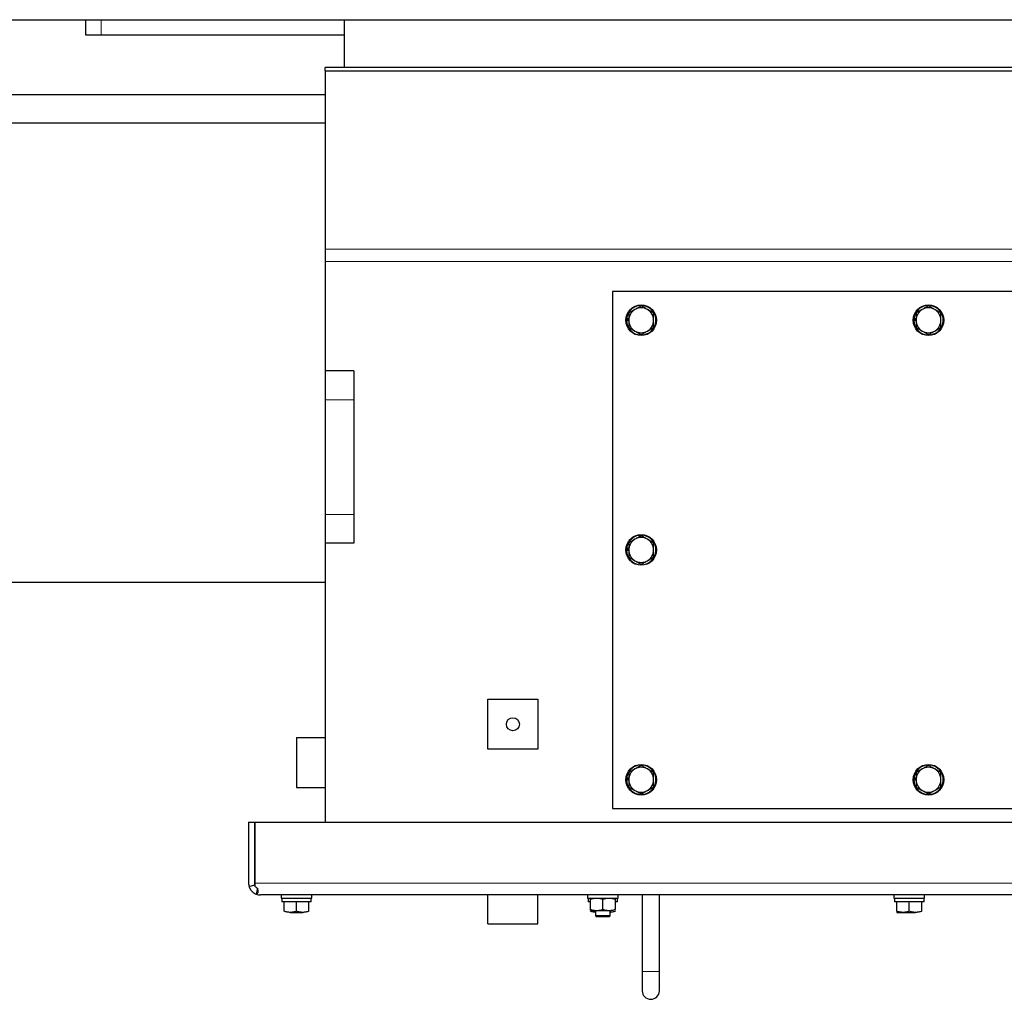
# Model space of a CAD drawing. Header units: millimetres. Extents: x 0 to 29700, y -16 to 21000.
# Tile 76 of 256: x 9564 to 10079, y 8325 to 8836. Entities that reach past the tile are written whole.
import ezdxf

# ---------------------------------------------------------------- set-up
doc = ezdxf.new("R2010")
doc.units = ezdxf.units.MM
doc.layers.add('1', color=7, linetype='Continuous', true_color=0xffffff)

msp = doc.modelspace()

# ---------------------------------------------------------------- linework, layer by layer
at = {"layer": '1', "color": 2, "linetype": 'Continuous', "lineweight": 25}
for p, q in [((9177.038, 8836.292), (10687.008, 8836.292)), ((9599.013, 8828.292), (9599.013, 8836.292)), ((9734.013, 8836.292), (10644.013, 8836.292)), ((9734.013, 8811.292), (9734.013, 8836.292)), ((9607.013, 8828.292), (9599.013, 8828.292)), ((9734.011, 8828.292), (9607.013, 8828.292)), ((10654.013, 8811.292), (9724.013, 8811.292)), ((9724.013, 8809.58), (9724.013, 8811.292)), ((9724.013, 8809.58), (10654.013, 8809.58)), ((9724.013, 8809.58), (9724.013, 8716.472)), ((9398.526, 8797.292), (9724.013, 8797.292)), ((9723.965, 8782.292), (9386.487, 8782.292)), ((9724.013, 8716.472), (9724.013, 8709.966)), ((9724.013, 8709.966), (9724.013, 8652.79)), ((10504.013, 8694.292), (9874.013, 8694.292)), ((9874.013, 8694.292), (9874.013, 8424.292)), ((9881.314, 8679.235), (9882.513, 8679.235)), ((9882.513, 8679.702), (9881.324, 8679.702)), ((9882.513, 8680.055), (9881.351, 8680.055)), ((10031.314, 8679.235), (10032.513, 8679.235)), ((10032.513, 8679.702), (10031.324, 8679.702)), ((10032.513, 8680.055), (10031.351, 8680.055)), ((9739.013, 8652.792), (9724.013, 8652.792)), ((9724.013, 8652.792), (9724.013, 8637.673)), ((9739.013, 8652.792), (9739.013, 8637.673)), ((9724.013, 8637.673), (9724.013, 8577.911)), ((9739.013, 8637.673), (9739.013, 8577.911)), ((9724.013, 8577.911), (9724.013, 8562.792)), ((9739.013, 8577.911), (9739.013, 8562.792)), ((9739.013, 8562.792), (9724.013, 8562.792)), ((9724.013, 8562.788), (9724.013, 8417.094)), ((9881.314, 8559.235), (9882.513, 8559.235)), ((9882.513, 8559.702), (9881.324, 8559.702)), ((9882.513, 8560.055), (9881.351, 8560.055)), ((9724.031, 8542.292), (9035.013, 8542.292)), ((9809.013, 8481.292), (9835.013, 8481.292)), ((9809.013, 8455.292), (9809.013, 8481.292)), ((9835.013, 8481.292), (9835.013, 8455.292)), ((9709.013, 8461.292), (9724.013, 8461.292)), ((9709.013, 8461.292), (9709.013, 8435.292)), ((9835.013, 8455.292), (9809.013, 8455.292)), ((9881.314, 8439.235), (9882.513, 8439.235)), ((9882.513, 8439.702), (9881.324, 8439.702)), ((9882.513, 8440.055), (9881.351, 8440.055)), ((10031.314, 8439.235), (10032.513, 8439.235)), ((10032.513, 8439.702), (10031.324, 8439.702)), ((10032.513, 8440.055), (10031.351, 8440.055)), ((9709.013, 8435.292), (9724.013, 8435.292)), ((9874.013, 8424.292), (10504.013, 8424.292)), ((9684.013, 8417.092), (9684.013, 8385.292)), ((9684.013, 8417.092), (9687.213, 8417.092)), ((9687.213, 8417.092), (9687.213, 8385.292)), ((9687.215, 8417.092), (10690.811, 8417.092)), ((9687.215, 8385.292), (9687.215, 8417.092)), ((9684.281, 8383.49), (9687.213, 8384.381)), ((9687.213, 8384.381), (9687.213, 8385.292)), ((9687.215, 8385.292), (9687.215, 8383.49)), ((10687.813, 8379.092), (9690.213, 8379.092)), ((9701.013, 8379.092), (9701.013, 8377.492)), ((9701.013, 8377.492), (9717.013, 8377.492)), ((9716.713, 8375.492), (9701.351, 8375.492)), ((9702.513, 8370.572), (9702.513, 8375.492)), ((9709.013, 8370.572), (9709.013, 8375.492)), ((9715.513, 8370.572), (9715.513, 8375.492)), ((9716.713, 8375.492), (9716.713, 8377.492)), ((9717.013, 8377.492), (9717.013, 8379.092)), ((9809.013, 8364.092), (9809.013, 8379.092)), ((9835.013, 8364.092), (9835.013, 8379.092)), ((9861.013, 8379.092), (9861.013, 8377.492)), ((9861.013, 8377.492), (9877.013, 8377.492)), ((9862.513, 8375.492), (9861.351, 8375.492)), ((9862.513, 8371.572), (9862.513, 8376.911)), ((9869.013, 8371.572), (9869.013, 8376.911)), ((9875.513, 8371.572), (9875.513, 8376.911)), ((9876.713, 8375.492), (9875.513, 8375.492)), ((9876.713, 8375.492), (9876.713, 8377.492)), ((9877.013, 8377.492), (9877.013, 8379.092)), ((9889.513, 8379.092), (9889.513, 8339.092)), ((9898.513, 8339.092), (9898.513, 8379.092)), ((10021.013, 8379.092), (10021.013, 8377.492)), ((10021.013, 8377.492), (10037.013, 8377.492)), ((10036.713, 8375.492), (10021.351, 8375.492)), ((10022.513, 8370.572), (10022.513, 8375.492)), ((10029.013, 8370.572), (10029.013, 8375.492)), ((10035.513, 8370.572), (10035.513, 8375.492)), ((10036.713, 8375.492), (10036.713, 8377.492)), ((10037.013, 8377.492), (10037.013, 8379.092)), ((9862.513, 8370.992), (9865.763, 8370.992)), ((9865.133, 8370.992), (9865.133, 8368.28)), ((9865.763, 8370.992), (9872.263, 8370.992)), ((9872.893, 8368.28), (9872.893, 8370.992)), ((9705.763, 8369.992), (9712.263, 8369.992)), ((9869.013, 8368.28), (9865.133, 8368.28)), ((9865.133, 8368.28), (9865.521, 8367.892)), ((9865.521, 8367.892), (9869.013, 8367.892)), ((9872.893, 8368.28), (9869.013, 8368.28)), ((9869.013, 8367.892), (9872.505, 8367.892)), ((9872.505, 8367.892), (9872.893, 8368.28)), ((10022.513, 8369.992), (10025.763, 8369.992)), ((10025.763, 8369.992), (10032.263, 8369.992)), ((9809.013, 8364.092), (9835.013, 8364.092)), ((9889.513, 8339.092), (9889.513, 8329.092)), ((9898.513, 8329.092), (9898.513, 8339.092))]:
    msp.add_line(p, q, dxfattribs=at)
at = {"layer": '1', "color": 4, "linetype": 'Continuous', "lineweight": 13}
for p, q in [((9607.013, 8836.292), (9607.013, 8828.292)), ((9724.013, 8716.472), (10654.013, 8716.472)), ((9724.013, 8709.966), (10654.013, 8709.966)), ((9739.013, 8637.673), (9724.013, 8637.673)), ((9739.013, 8577.911), (9724.013, 8577.911)), ((9687.215, 8385.292), (10690.811, 8385.292)), ((9894.013, 8339.092), (9889.513, 8339.092)), ((9898.513, 8339.092), (9894.013, 8339.092))]:
    msp.add_line(p, q, dxfattribs=at)
at = {"layer": '1', "color": 2, "linetype": 'Continuous', "lineweight": 25}
for centre, radius in [((9889.013, 8679.292), 8), ((10039.013, 8679.292), 8), ((9889.013, 8559.292), 8), ((9822.013, 8468.292), 3.4), ((9889.013, 8439.292), 8), ((10039.013, 8439.292), 8)]:
    msp.add_circle(centre, radius, dxfattribs=at)
for centre, radius, start, end in [((9889.013, 8679.292), 7.7, 180.42672, 174.31576), ((9889.013, 8679.292), 6.5, 120, 180), ((9889.013, 8679.292), 6.5, 60, 120), ((9889.013, 8679.292), 6.5, 0, 60), ((10039.013, 8679.292), 7.7, 180.42672, 174.31576), ((10039.013, 8679.292), 6.5, 120, 180), ((10039.013, 8679.292), 6.5, 60, 120), ((10039.013, 8679.292), 6.5, 0, 60), ((9889.013, 8679.292), 6.5, 180, 240), ((9889.013, 8679.292), 6.5, 300, 0), ((10039.013, 8679.292), 6.5, 180, 240), ((10039.013, 8679.292), 6.5, 300, 0), ((9889.013, 8679.292), 6.5, 240, 300), ((10039.013, 8679.292), 6.5, 240, 300), ((9889.013, 8559.292), 7.7, 180.42672, 174.31576), ((9889.013, 8559.292), 6.5, 60, 120), ((9889.013, 8559.292), 6.5, 120, 180), ((9889.013, 8559.292), 6.5, 0, 60), ((9889.013, 8559.292), 6.5, 180, 240), ((9889.013, 8559.292), 6.5, 300, 0), ((9889.013, 8559.292), 6.5, 240, 300), ((9889.013, 8439.292), 7.7, 180.42672, 174.31576), ((9889.013, 8439.292), 6.5, 120, 180), ((9889.013, 8439.292), 6.5, 60, 120), ((9889.013, 8439.292), 6.5, 0, 60), ((10039.013, 8439.292), 7.7, 180.42672, 174.31576), ((10039.013, 8439.292), 6.5, 120, 180), ((10039.013, 8439.292), 6.5, 60, 120), ((10039.013, 8439.292), 6.5, 0, 60), ((9889.013, 8439.292), 6.5, 180, 240), ((9889.013, 8439.292), 6.5, 300, 0), ((10039.013, 8439.292), 6.5, 180, 240), ((10039.013, 8439.292), 6.5, 300, 0), ((9889.013, 8439.292), 6.5, 240, 300), ((10039.013, 8439.292), 6.5, 240, 300), ((9690.213, 8385.292), 6.2, 180, 196.89089), ((9690.213, 8385.292), 6.2, 249.20114, 270), ((9894.013, 8329.092), 4.5, 180, 270), ((9894.013, 8329.092), 4.5, 270, 0)]:
    msp.add_arc(centre, radius, start, end, dxfattribs=at)
for centre, major_axis, ratio, start_param, end_param in [((9889.013, 8679.292), (7.685, -0.477), 0.9999994, 3.1044227, 3.1503593), ((10039.013, 8679.292), (7.685, -0.477), 0.9999994, 3.1044227, 3.1503593), ((9889.013, 8559.292), (7.685, -0.488), 0.9999993, 3.1058259, 3.1517626), ((9889.013, 8439.292), (7.685, -0.488), 0.9999993, 3.1058259, 3.1517626), ((10039.013, 8439.292), (7.685, -0.488), 0.9999993, 3.1058259, 3.1517626), ((9690.213, 8385.292), (0, -6.2), 0.9993333, 5.9201768, 6.2831853), ((9709.013, 8375.167), (0, -43.669), 0.1763264, 4.6591171, 4.7049415), ((9709.013, 8379.817), (0, -43.669), 0.1763271, 4.765661, 4.8115976), ((9869.013, 8375.167), (0, -43.669), 0.1763264, 4.6591171, 4.7049415), ((9869.013, 8379.817), (0, -43.669), 0.1763271, 4.765661, 4.8115976), ((10029.013, 8375.167), (0, -43.669), 0.1763264, 4.6591171, 4.7049415), ((10029.013, 8379.817), (0, -43.669), 0.1763271, 4.765661, 4.8115976)]:
    msp.add_ellipse(centre, major_axis=major_axis, ratio=ratio, start_param=start_param, end_param=end_param, dxfattribs=at)
for points, degree, knots in [([(9885.763, 8684.921), (9885.486, 8684.761), (9885.211, 8684.602), (9884.663, 8684.286), (9884.391, 8684.129), (9883.579, 8683.66), (9883.044, 8683.351), (9882.513, 8683.045)], 3, [0, 0, 0, 0, 0.25, 0.25, 0.5, 0.5, 1, 1, 1, 1]), ([(9889.013, 8686.797), (9888.482, 8686.491), (9887.947, 8686.182), (9887.136, 8685.713), (9886.864, 8685.556), (9886.316, 8685.24), (9886.041, 8685.081), (9885.763, 8684.921)], 3, [0, 0, 0, 0, 0.5, 0.5, 0.75, 0.75, 1, 1, 1, 1]), ([(9892.263, 8684.921), (9891.986, 8685.081), (9891.711, 8685.24), (9891.163, 8685.556), (9890.891, 8685.713), (9890.079, 8686.182), (9889.544, 8686.491), (9889.013, 8686.797)], 3, [0, 0, 0, 0, 0.25, 0.25, 0.5, 0.5, 1, 1, 1, 1]), ([(9895.513, 8683.045), (9894.982, 8683.351), (9894.447, 8683.66), (9893.636, 8684.129), (9893.364, 8684.286), (9892.816, 8684.602), (9892.541, 8684.761), (9892.263, 8684.921)], 3, [0, 0, 0, 0, 0.5, 0.5, 0.75, 0.75, 1, 1, 1, 1]), ([(10035.763, 8684.921), (10035.486, 8684.761), (10035.211, 8684.602), (10034.663, 8684.286), (10034.391, 8684.129), (10033.579, 8683.66), (10033.044, 8683.351), (10032.513, 8683.045)], 3, [0, 0, 0, 0, 0.25, 0.25, 0.5, 0.5, 1, 1, 1, 1]), ([(10039.013, 8686.797), (10038.482, 8686.491), (10037.947, 8686.182), (10037.136, 8685.713), (10036.864, 8685.556), (10036.316, 8685.24), (10036.041, 8685.081), (10035.763, 8684.921)], 3, [0, 0, 0, 0, 0.5, 0.5, 0.75, 0.75, 1, 1, 1, 1]), ([(10042.263, 8684.921), (10041.986, 8685.081), (10041.711, 8685.24), (10041.163, 8685.556), (10040.891, 8685.713), (10040.079, 8686.182), (10039.544, 8686.491), (10039.013, 8686.797)], 3, [0, 0, 0, 0, 0.25, 0.25, 0.5, 0.5, 1, 1, 1, 1]), ([(10045.513, 8683.045), (10044.982, 8683.351), (10044.447, 8683.66), (10043.636, 8684.129), (10043.364, 8684.286), (10042.816, 8684.602), (10042.541, 8684.761), (10042.263, 8684.921)], 3, [0, 0, 0, 0, 0.5, 0.5, 0.75, 0.75, 1, 1, 1, 1]), ([(9882.513, 8683.045), (9882.513, 8682.432), (9882.513, 8681.814), (9882.513, 8680.877), (9882.513, 8680.562), (9882.513, 8679.93), (9882.513, 8679.612), (9882.513, 8679.292)], 3, [0, 0, 0, 0, 0.5, 0.5, 0.75, 0.75, 1, 1, 1, 1]), ([(9882.513, 8679.292), (9882.513, 8678.972), (9882.513, 8678.654), (9882.513, 8678.021), (9882.513, 8677.707), (9882.513, 8676.77), (9882.513, 8676.152), (9882.513, 8675.539)], 3, [0, 0, 0, 0, 0.25, 0.25, 0.5, 0.5, 1, 1, 1, 1]), ([(9895.513, 8679.292), (9895.513, 8679.612), (9895.513, 8679.93), (9895.513, 8680.562), (9895.513, 8680.877), (9895.513, 8681.814), (9895.513, 8682.432), (9895.513, 8683.045)], 3, [0, 0, 0, 0, 0.25, 0.25, 0.5, 0.5, 1, 1, 1, 1]), ([(9895.513, 8675.539), (9895.513, 8676.152), (9895.513, 8676.77), (9895.513, 8677.707), (9895.513, 8678.021), (9895.513, 8678.654), (9895.513, 8678.972), (9895.513, 8679.292)], 3, [0, 0, 0, 0, 0.5, 0.5, 0.75, 0.75, 1, 1, 1, 1]), ([(10032.513, 8683.045), (10032.513, 8682.432), (10032.513, 8681.814), (10032.513, 8680.877), (10032.513, 8680.562), (10032.513, 8679.93), (10032.513, 8679.612), (10032.513, 8679.292)], 3, [0, 0, 0, 0, 0.5, 0.5, 0.75, 0.75, 1, 1, 1, 1]), ([(10032.513, 8679.292), (10032.513, 8678.972), (10032.513, 8678.654), (10032.513, 8678.021), (10032.513, 8677.707), (10032.513, 8676.77), (10032.513, 8676.152), (10032.513, 8675.539)], 3, [0, 0, 0, 0, 0.25, 0.25, 0.5, 0.5, 1, 1, 1, 1]), ([(10045.513, 8679.292), (10045.513, 8679.612), (10045.513, 8679.93), (10045.513, 8680.562), (10045.513, 8680.877), (10045.513, 8681.814), (10045.513, 8682.432), (10045.513, 8683.045)], 3, [0, 0, 0, 0, 0.25, 0.25, 0.5, 0.5, 1, 1, 1, 1]), ([(10045.513, 8675.539), (10045.513, 8676.152), (10045.513, 8676.77), (10045.513, 8677.707), (10045.513, 8678.021), (10045.513, 8678.654), (10045.513, 8678.972), (10045.513, 8679.292)], 3, [0, 0, 0, 0, 0.5, 0.5, 0.75, 0.75, 1, 1, 1, 1]), ([(9882.513, 8675.539), (9883.044, 8675.233), (9883.579, 8674.924), (9884.391, 8674.455), (9884.663, 8674.298), (9885.211, 8673.982), (9885.486, 8673.823), (9885.763, 8673.663)], 3, [0, 0, 0, 0, 0.5, 0.5, 0.75, 0.75, 1, 1, 1, 1]), ([(9885.763, 8673.663), (9886.041, 8673.503), (9886.316, 8673.344), (9886.864, 8673.027), (9887.136, 8672.87), (9887.947, 8672.402), (9888.482, 8672.093), (9889.013, 8671.786)], 3, [0, 0, 0, 0, 0.25, 0.25, 0.5, 0.5, 1, 1, 1, 1]), ([(9889.013, 8671.786), (9889.544, 8672.093), (9890.079, 8672.402), (9890.891, 8672.87), (9891.163, 8673.027), (9891.711, 8673.344), (9891.986, 8673.503), (9892.263, 8673.663)], 3, [0, 0, 0, 0, 0.5, 0.5, 0.75, 0.75, 1, 1, 1, 1]), ([(9892.263, 8673.663), (9892.541, 8673.823), (9892.816, 8673.982), (9893.364, 8674.298), (9893.636, 8674.455), (9894.447, 8674.924), (9894.982, 8675.233), (9895.513, 8675.539)], 3, [0, 0, 0, 0, 0.25, 0.25, 0.5, 0.5, 1, 1, 1, 1]), ([(10032.513, 8675.539), (10033.044, 8675.233), (10033.579, 8674.924), (10034.391, 8674.455), (10034.663, 8674.298), (10035.211, 8673.982), (10035.486, 8673.823), (10035.763, 8673.663)], 3, [0, 0, 0, 0, 0.5, 0.5, 0.75, 0.75, 1, 1, 1, 1]), ([(10035.763, 8673.663), (10036.041, 8673.503), (10036.316, 8673.344), (10036.864, 8673.027), (10037.136, 8672.87), (10037.947, 8672.402), (10038.482, 8672.093), (10039.013, 8671.786)], 3, [0, 0, 0, 0, 0.25, 0.25, 0.5, 0.5, 1, 1, 1, 1]), ([(10039.013, 8671.786), (10039.544, 8672.093), (10040.079, 8672.402), (10040.891, 8672.87), (10041.163, 8673.027), (10041.711, 8673.344), (10041.986, 8673.503), (10042.263, 8673.663)], 3, [0, 0, 0, 0, 0.5, 0.5, 0.75, 0.75, 1, 1, 1, 1]), ([(10042.263, 8673.663), (10042.541, 8673.823), (10042.816, 8673.982), (10043.364, 8674.298), (10043.636, 8674.455), (10044.447, 8674.924), (10044.982, 8675.233), (10045.513, 8675.539)], 3, [0, 0, 0, 0, 0.25, 0.25, 0.5, 0.5, 1, 1, 1, 1]), ([(9889.013, 8566.797), (9888.482, 8566.491), (9887.947, 8566.182), (9887.136, 8565.713), (9886.864, 8565.556), (9886.316, 8565.24), (9886.041, 8565.081), (9885.763, 8564.921)], 3, [0, 0, 0, 0, 0.5, 0.5, 0.75, 0.75, 1, 1, 1, 1]), ([(9892.263, 8564.921), (9891.986, 8565.081), (9891.711, 8565.24), (9891.163, 8565.556), (9890.891, 8565.713), (9890.079, 8566.182), (9889.544, 8566.491), (9889.013, 8566.797)], 3, [0, 0, 0, 0, 0.25, 0.25, 0.5, 0.5, 1, 1, 1, 1]), ([(9885.763, 8564.921), (9885.486, 8564.761), (9885.211, 8564.602), (9884.663, 8564.286), (9884.391, 8564.129), (9883.579, 8563.66), (9883.044, 8563.351), (9882.513, 8563.045)], 3, [0, 0, 0, 0, 0.25, 0.25, 0.5, 0.5, 1, 1, 1, 1]), ([(9882.513, 8563.045), (9882.513, 8562.432), (9882.513, 8561.814), (9882.513, 8560.877), (9882.513, 8560.562), (9882.513, 8559.93), (9882.513, 8559.612), (9882.513, 8559.292)], 3, [0, 0, 0, 0, 0.5, 0.5, 0.75, 0.75, 1, 1, 1, 1]), ([(9895.513, 8563.045), (9894.982, 8563.351), (9894.447, 8563.66), (9893.636, 8564.129), (9893.364, 8564.286), (9892.816, 8564.602), (9892.541, 8564.761), (9892.263, 8564.921)], 3, [0, 0, 0, 0, 0.5, 0.5, 0.75, 0.75, 1, 1, 1, 1]), ([(9895.513, 8559.292), (9895.513, 8559.612), (9895.513, 8559.93), (9895.513, 8560.562), (9895.513, 8560.877), (9895.513, 8561.814), (9895.513, 8562.432), (9895.513, 8563.045)], 3, [0, 0, 0, 0, 0.25, 0.25, 0.5, 0.5, 1, 1, 1, 1]), ([(9882.513, 8559.292), (9882.513, 8558.972), (9882.513, 8558.654), (9882.513, 8558.021), (9882.513, 8557.707), (9882.513, 8556.77), (9882.513, 8556.152), (9882.513, 8555.539)], 3, [0, 0, 0, 0, 0.25, 0.25, 0.5, 0.5, 1, 1, 1, 1]), ([(9882.513, 8555.539), (9883.044, 8555.233), (9883.579, 8554.924), (9884.391, 8554.455), (9884.663, 8554.298), (9885.211, 8553.982), (9885.486, 8553.823), (9885.763, 8553.663)], 3, [0, 0, 0, 0, 0.5, 0.5, 0.75, 0.75, 1, 1, 1, 1]), ([(9892.263, 8553.663), (9892.541, 8553.823), (9892.816, 8553.982), (9893.364, 8554.298), (9893.636, 8554.455), (9894.447, 8554.924), (9894.982, 8555.233), (9895.513, 8555.539)], 3, [0, 0, 0, 0, 0.25, 0.25, 0.5, 0.5, 1, 1, 1, 1]), ([(9895.513, 8555.539), (9895.513, 8556.152), (9895.513, 8556.77), (9895.513, 8557.707), (9895.513, 8558.021), (9895.513, 8558.654), (9895.513, 8558.972), (9895.513, 8559.292)], 3, [0, 0, 0, 0, 0.5, 0.5, 0.75, 0.75, 1, 1, 1, 1]), ([(9885.763, 8553.663), (9886.041, 8553.503), (9886.316, 8553.344), (9886.864, 8553.027), (9887.136, 8552.87), (9887.947, 8552.402), (9888.482, 8552.093), (9889.013, 8551.786)], 3, [0, 0, 0, 0, 0.25, 0.25, 0.5, 0.5, 1, 1, 1, 1]), ([(9889.013, 8551.786), (9889.544, 8552.093), (9890.079, 8552.402), (9890.891, 8552.87), (9891.163, 8553.027), (9891.711, 8553.344), (9891.986, 8553.503), (9892.263, 8553.663)], 3, [0, 0, 0, 0, 0.5, 0.5, 0.75, 0.75, 1, 1, 1, 1]), ([(9885.763, 8444.921), (9885.486, 8444.761), (9885.211, 8444.602), (9884.663, 8444.286), (9884.391, 8444.129), (9883.579, 8443.66), (9883.044, 8443.351), (9882.513, 8443.045)], 3, [0, 0, 0, 0, 0.25, 0.25, 0.5, 0.5, 1, 1, 1, 1]), ([(9882.513, 8443.045), (9882.513, 8442.432), (9882.513, 8441.814), (9882.513, 8440.877), (9882.513, 8440.562), (9882.513, 8439.93), (9882.513, 8439.612), (9882.513, 8439.292)], 3, [0, 0, 0, 0, 0.5, 0.5, 0.75, 0.75, 1, 1, 1, 1]), ([(9889.013, 8446.797), (9888.482, 8446.491), (9887.947, 8446.182), (9887.136, 8445.713), (9886.864, 8445.556), (9886.316, 8445.24), (9886.041, 8445.081), (9885.763, 8444.921)], 3, [0, 0, 0, 0, 0.5, 0.5, 0.75, 0.75, 1, 1, 1, 1]), ([(9892.263, 8444.921), (9891.986, 8445.081), (9891.711, 8445.24), (9891.163, 8445.556), (9890.891, 8445.713), (9890.079, 8446.182), (9889.544, 8446.491), (9889.013, 8446.797)], 3, [0, 0, 0, 0, 0.25, 0.25, 0.5, 0.5, 1, 1, 1, 1]), ([(9895.513, 8443.045), (9894.982, 8443.351), (9894.447, 8443.66), (9893.636, 8444.129), (9893.364, 8444.286), (9892.816, 8444.602), (9892.541, 8444.761), (9892.263, 8444.921)], 3, [0, 0, 0, 0, 0.5, 0.5, 0.75, 0.75, 1, 1, 1, 1]), ([(9895.513, 8439.292), (9895.513, 8439.612), (9895.513, 8439.93), (9895.513, 8440.562), (9895.513, 8440.877), (9895.513, 8441.814), (9895.513, 8442.432), (9895.513, 8443.045)], 3, [0, 0, 0, 0, 0.25, 0.25, 0.5, 0.5, 1, 1, 1, 1]), ([(10035.763, 8444.921), (10035.486, 8444.761), (10035.211, 8444.602), (10034.663, 8444.286), (10034.391, 8444.129), (10033.579, 8443.66), (10033.044, 8443.351), (10032.513, 8443.045)], 3, [0, 0, 0, 0, 0.25, 0.25, 0.5, 0.5, 1, 1, 1, 1]), ([(10032.513, 8443.045), (10032.513, 8442.432), (10032.513, 8441.814), (10032.513, 8440.877), (10032.513, 8440.562), (10032.513, 8439.93), (10032.513, 8439.612), (10032.513, 8439.292)], 3, [0, 0, 0, 0, 0.5, 0.5, 0.75, 0.75, 1, 1, 1, 1]), ([(10039.013, 8446.797), (10038.482, 8446.491), (10037.947, 8446.182), (10037.136, 8445.713), (10036.864, 8445.556), (10036.316, 8445.24), (10036.041, 8445.081), (10035.763, 8444.921)], 3, [0, 0, 0, 0, 0.5, 0.5, 0.75, 0.75, 1, 1, 1, 1]), ([(10042.263, 8444.921), (10041.986, 8445.081), (10041.711, 8445.24), (10041.163, 8445.556), (10040.891, 8445.713), (10040.079, 8446.182), (10039.544, 8446.491), (10039.013, 8446.797)], 3, [0, 0, 0, 0, 0.25, 0.25, 0.5, 0.5, 1, 1, 1, 1]), ([(10045.513, 8443.045), (10044.982, 8443.351), (10044.447, 8443.66), (10043.636, 8444.129), (10043.364, 8444.286), (10042.816, 8444.602), (10042.541, 8444.761), (10042.263, 8444.921)], 3, [0, 0, 0, 0, 0.5, 0.5, 0.75, 0.75, 1, 1, 1, 1]), ([(10045.513, 8439.292), (10045.513, 8439.612), (10045.513, 8439.93), (10045.513, 8440.562), (10045.513, 8440.877), (10045.513, 8441.814), (10045.513, 8442.432), (10045.513, 8443.045)], 3, [0, 0, 0, 0, 0.25, 0.25, 0.5, 0.5, 1, 1, 1, 1]), ([(9882.513, 8439.292), (9882.513, 8438.972), (9882.513, 8438.654), (9882.513, 8438.021), (9882.513, 8437.707), (9882.513, 8436.77), (9882.513, 8436.152), (9882.513, 8435.539)], 3, [0, 0, 0, 0, 0.25, 0.25, 0.5, 0.5, 1, 1, 1, 1]), ([(9895.513, 8435.539), (9895.513, 8436.152), (9895.513, 8436.77), (9895.513, 8437.707), (9895.513, 8438.021), (9895.513, 8438.654), (9895.513, 8438.972), (9895.513, 8439.292)], 3, [0, 0, 0, 0, 0.5, 0.5, 0.75, 0.75, 1, 1, 1, 1]), ([(10032.513, 8439.292), (10032.513, 8438.972), (10032.513, 8438.654), (10032.513, 8438.021), (10032.513, 8437.707), (10032.513, 8436.77), (10032.513, 8436.152), (10032.513, 8435.539)], 3, [0, 0, 0, 0, 0.25, 0.25, 0.5, 0.5, 1, 1, 1, 1]), ([(10045.513, 8435.539), (10045.513, 8436.152), (10045.513, 8436.77), (10045.513, 8437.707), (10045.513, 8438.021), (10045.513, 8438.654), (10045.513, 8438.972), (10045.513, 8439.292)], 3, [0, 0, 0, 0, 0.5, 0.5, 0.75, 0.75, 1, 1, 1, 1]), ([(9882.513, 8435.539), (9883.044, 8435.233), (9883.579, 8434.924), (9884.391, 8434.455), (9884.663, 8434.298), (9885.211, 8433.982), (9885.486, 8433.823), (9885.763, 8433.663)], 3, [0, 0, 0, 0, 0.5, 0.5, 0.75, 0.75, 1, 1, 1, 1]), ([(9885.763, 8433.663), (9886.041, 8433.503), (9886.316, 8433.344), (9886.864, 8433.027), (9887.136, 8432.87), (9887.947, 8432.402), (9888.482, 8432.093), (9889.013, 8431.786)], 3, [0, 0, 0, 0, 0.25, 0.25, 0.5, 0.5, 1, 1, 1, 1]), ([(9889.013, 8431.786), (9889.544, 8432.093), (9890.079, 8432.402), (9890.891, 8432.87), (9891.163, 8433.027), (9891.711, 8433.344), (9891.986, 8433.503), (9892.263, 8433.663)], 3, [0, 0, 0, 0, 0.5, 0.5, 0.75, 0.75, 1, 1, 1, 1]), ([(9892.263, 8433.663), (9892.541, 8433.823), (9892.816, 8433.982), (9893.364, 8434.298), (9893.636, 8434.455), (9894.447, 8434.924), (9894.982, 8435.233), (9895.513, 8435.539)], 3, [0, 0, 0, 0, 0.25, 0.25, 0.5, 0.5, 1, 1, 1, 1]), ([(10032.513, 8435.539), (10033.044, 8435.233), (10033.579, 8434.924), (10034.391, 8434.455), (10034.663, 8434.298), (10035.211, 8433.982), (10035.486, 8433.823), (10035.763, 8433.663)], 3, [0, 0, 0, 0, 0.5, 0.5, 0.75, 0.75, 1, 1, 1, 1]), ([(10035.763, 8433.663), (10036.041, 8433.503), (10036.316, 8433.344), (10036.864, 8433.027), (10037.136, 8432.87), (10037.947, 8432.402), (10038.482, 8432.093), (10039.013, 8431.786)], 3, [0, 0, 0, 0, 0.25, 0.25, 0.5, 0.5, 1, 1, 1, 1]), ([(10039.013, 8431.786), (10039.544, 8432.093), (10040.079, 8432.402), (10040.891, 8432.87), (10041.163, 8433.027), (10041.711, 8433.344), (10041.986, 8433.503), (10042.263, 8433.663)], 3, [0, 0, 0, 0, 0.5, 0.5, 0.75, 0.75, 1, 1, 1, 1]), ([(10042.263, 8433.663), (10042.541, 8433.823), (10042.816, 8433.982), (10043.364, 8434.298), (10043.636, 8434.455), (10044.447, 8434.924), (10044.982, 8435.233), (10045.513, 8435.539)], 3, [0, 0, 0, 0, 0.25, 0.25, 0.5, 0.5, 1, 1, 1, 1]), ([(9684.281, 8383.49), (9684.286, 8383.474), (9684.295, 8383.444), (9684.321, 8383.362), (9684.339, 8383.308), (9684.406, 8383.118), (9684.469, 8382.95), (9684.6, 8382.657), (9684.65, 8382.553), (9684.763, 8382.335), (9684.826, 8382.221), (9684.965, 8381.988), (9685.042, 8381.869), (9685.21, 8381.628), (9685.391, 8381.387), (9685.624, 8381.119), (9685.763, 8380.975), (9685.819, 8380.918), (9685.847, 8380.89), (9685.933, 8380.806), (9686.107, 8380.642), (9686.287, 8380.492), (9686.527, 8380.304), (9686.648, 8380.217), (9687.007, 8379.978), (9687.24, 8379.846), (9687.559, 8379.687), (9687.66, 8379.641), (9687.848, 8379.56), (9687.934, 8379.525), (9688.012, 8379.496)], 3, [0, 0, 0, 0, 0.0625, 0.0625, 0.125, 0.125, 0.25, 0.25, 0.3125, 0.3125, 0.375, 0.375, 0.4375, 0.4375, 0.5, 0.5625, 0.578125, 0.578125, 0.59375, 0.59375, 0.625, 0.6875, 0.6875, 0.75, 0.75, 0.875, 0.875, 0.9375, 0.9375, 1, 1, 1, 1]), ([(9688.013, 8379.496), (9688.102, 8379.525), (9688.188, 8379.56), (9688.349, 8379.641), (9688.425, 8379.687), (9688.636, 8379.846), (9688.754, 8379.978), (9688.888, 8380.217), (9688.925, 8380.304), (9688.984, 8380.492), (9689.015, 8380.642), (9689.026, 8380.806), (9689.028, 8380.89), (9689.028, 8380.918), (9689.027, 8380.975), (9689.021, 8381.119), (9688.985, 8381.387), (9688.919, 8381.628), (9688.838, 8381.869), (9688.79, 8381.988), (9688.68, 8382.221), (9688.619, 8382.335), (9688.484, 8382.553), (9688.411, 8382.657), (9688.177, 8382.95), (9688.001, 8383.118), (9687.718, 8383.308), (9687.621, 8383.362), (9687.421, 8383.444), (9687.319, 8383.474), (9687.215, 8383.49)], 3, [0, 0, 0, 0, 0.0625, 0.0625, 0.125, 0.125, 0.25, 0.25, 0.3125, 0.3125, 0.375, 0.40625, 0.40625, 0.421875, 0.421875, 0.4375, 0.5, 0.5625, 0.5625, 0.625, 0.625, 0.6875, 0.6875, 0.75, 0.75, 0.875, 0.875, 0.9375, 0.9375, 1, 1, 1, 1]), ([(9688.702, 8382.7), (9688.514, 8381.955), (9688.334, 8381.108), (9688.187, 8380.413), (9688.012, 8379.496)], 2, [0, 0, 0, 0.5, 0.5, 1, 1, 1]), ([(9688.704, 8382.7), (9688.696, 8382.671), (9688.682, 8382.613), (9688.66, 8382.525), (9688.637, 8382.433), (9688.614, 8382.339), (9688.591, 8382.241), (9688.567, 8382.141), (9688.542, 8382.038), (9688.518, 8381.931), (9688.493, 8381.822), (9688.467, 8381.71), (9688.441, 8381.596), (9688.415, 8381.478), (9688.389, 8381.357), (9688.362, 8381.234), (9688.328, 8381.072), (9688.285, 8380.869), (9688.234, 8380.62), (9688.181, 8380.358), (9688.127, 8380.083), (9688.07, 8379.794), (9688.033, 8379.597), (9688.013, 8379.496)], 3, [0, 0, 0, 0, 0.0271925, 0.0552659, 0.0842197, 0.1140534, 0.144766, 0.1763568, 0.2088246, 0.2421683, 0.2763864, 0.3114776, 0.3474401, 0.3842724, 0.4219739, 0.4605442, 0.499982, 0.5731872, 0.6504518, 0.731772, 0.8171423, 0.9065548, 1, 1, 1, 1]), ([(9862.513, 8376.911), (9863.044, 8377.088), (9863.579, 8377.234), (9864.391, 8377.386), (9864.663, 8377.425), (9865.211, 8377.478), (9865.486, 8377.492), (9865.763, 8377.492)], 3, [0, 0, 0, 0, 0.5, 0.5, 0.75, 0.75, 1, 1, 1, 1]), ([(9865.763, 8377.492), (9866.041, 8377.492), (9866.316, 8377.478), (9866.864, 8377.425), (9867.136, 8377.386), (9867.947, 8377.234), (9868.482, 8377.088), (9869.013, 8376.911)], 3, [0, 0, 0, 0, 0.25, 0.25, 0.5, 0.5, 1, 1, 1, 1]), ([(9869.013, 8376.911), (9869.544, 8377.088), (9870.079, 8377.234), (9870.891, 8377.386), (9871.163, 8377.425), (9871.711, 8377.478), (9871.986, 8377.492), (9872.263, 8377.492)], 3, [0, 0, 0, 0, 0.5, 0.5, 0.75, 0.75, 1, 1, 1, 1]), ([(9872.263, 8377.492), (9872.541, 8377.492), (9872.816, 8377.478), (9873.364, 8377.425), (9873.636, 8377.386), (9874.447, 8377.234), (9874.982, 8377.088), (9875.513, 8376.911)], 3, [0, 0, 0, 0, 0.25, 0.25, 0.5, 0.5, 1, 1, 1, 1]), ([(9705.763, 8369.992), (9705.486, 8369.992), (9705.211, 8370.006), (9704.663, 8370.059), (9704.391, 8370.098), (9703.579, 8370.25), (9703.044, 8370.395), (9702.513, 8370.572)], 3, [0, 0, 0, 0, 0.25, 0.25, 0.5, 0.5, 1, 1, 1, 1]), ([(9709.013, 8370.572), (9708.482, 8370.395), (9707.947, 8370.25), (9707.136, 8370.098), (9706.864, 8370.059), (9706.316, 8370.006), (9706.041, 8369.992), (9705.763, 8369.992)], 3, [0, 0, 0, 0, 0.5, 0.5, 0.75, 0.75, 1, 1, 1, 1]), ([(9712.263, 8369.992), (9711.986, 8369.992), (9711.711, 8370.006), (9711.163, 8370.059), (9710.891, 8370.098), (9710.079, 8370.25), (9709.544, 8370.395), (9709.013, 8370.572)], 3, [0, 0, 0, 0, 0.25, 0.25, 0.5, 0.5, 1, 1, 1, 1]), ([(9715.513, 8370.572), (9714.982, 8370.395), (9714.447, 8370.25), (9713.636, 8370.098), (9713.364, 8370.059), (9712.816, 8370.006), (9712.541, 8369.992), (9712.263, 8369.992)], 3, [0, 0, 0, 0, 0.5, 0.5, 0.75, 0.75, 1, 1, 1, 1]), ([(9862.513, 8370.992), (9862.513, 8370.994), (9862.513, 8371.007), (9862.513, 8371.059), (9862.513, 8371.098), (9862.513, 8371.25), (9862.513, 8371.395), (9862.513, 8371.572)], 3, [0, 0, 0, 0, 0.2379677, 0.2379677, 0.4919784, 0.4919784, 1, 1, 1, 1]), ([(9862.513, 8371.572), (9863.044, 8371.395), (9863.579, 8371.25), (9864.391, 8371.098), (9864.663, 8371.059), (9865.211, 8371.006), (9865.486, 8370.992), (9865.763, 8370.992)], 3, [0, 0, 0, 0, 0.5, 0.5, 0.75, 0.75, 1, 1, 1, 1]), ([(9865.128, 8370.016), (9865.064, 8370.02), (9865.001, 8370.026), (9864.663, 8370.059), (9864.391, 8370.098), (9863.579, 8370.25), (9863.044, 8370.395), (9862.513, 8370.572)], 3, [0, 0, 0, 0, 0.0720334, 0.0720334, 0.3813556, 0.3813556, 1, 1, 1, 1]), ([(9865.763, 8370.992), (9866.041, 8370.992), (9866.316, 8371.006), (9866.864, 8371.059), (9867.136, 8371.098), (9867.947, 8371.25), (9868.482, 8371.395), (9869.013, 8371.572)], 3, [0, 0, 0, 0, 0.25, 0.25, 0.5, 0.5, 1, 1, 1, 1]), ([(9869.013, 8371.572), (9869.544, 8371.395), (9870.079, 8371.25), (9870.891, 8371.098), (9871.163, 8371.059), (9871.711, 8371.006), (9871.986, 8370.992), (9872.263, 8370.992)], 3, [0, 0, 0, 0, 0.5, 0.5, 0.75, 0.75, 1, 1, 1, 1]), ([(9872.263, 8370.992), (9872.541, 8370.992), (9872.816, 8371.006), (9873.364, 8371.059), (9873.636, 8371.098), (9874.447, 8371.25), (9874.982, 8371.395), (9875.513, 8371.572)], 3, [0, 0, 0, 0, 0.25, 0.25, 0.5, 0.5, 1, 1, 1, 1]), ([(9875.513, 8370.572), (9874.982, 8370.395), (9874.447, 8370.25), (9873.636, 8370.098), (9873.364, 8370.059), (9873.026, 8370.026), (9872.962, 8370.02), (9872.898, 8370.016)], 3, [0, 0, 0, 0, 0.6186444, 0.6186444, 0.9279666, 0.9279666, 1, 1, 1, 1]), ([(10022.513, 8370.572), (10022.513, 8370.395), (10022.513, 8370.25), (10022.513, 8370.098), (10022.513, 8370.059), (10022.513, 8370.006), (10022.513, 8369.992), (10022.513, 8369.992)], 3, [0, 0, 0, 0, 0.5032975, 0.5032975, 0.7549462, 0.7549462, 1, 1, 1, 1]), ([(10025.763, 8369.992), (10025.486, 8369.992), (10025.211, 8370.006), (10024.663, 8370.059), (10024.391, 8370.098), (10023.579, 8370.25), (10023.044, 8370.395), (10022.513, 8370.572)], 3, [0, 0, 0, 0, 0.25, 0.25, 0.5, 0.5, 1, 1, 1, 1]), ([(10029.013, 8370.572), (10028.482, 8370.395), (10027.947, 8370.25), (10027.136, 8370.098), (10026.864, 8370.059), (10026.316, 8370.006), (10026.041, 8369.992), (10025.763, 8369.992)], 3, [0, 0, 0, 0, 0.5, 0.5, 0.75, 0.75, 1, 1, 1, 1]), ([(10032.263, 8369.992), (10031.986, 8369.992), (10031.711, 8370.006), (10031.163, 8370.059), (10030.891, 8370.098), (10030.079, 8370.25), (10029.544, 8370.395), (10029.013, 8370.572)], 3, [0, 0, 0, 0, 0.25, 0.25, 0.5, 0.5, 1, 1, 1, 1]), ([(10035.513, 8370.572), (10034.982, 8370.395), (10034.447, 8370.25), (10033.636, 8370.098), (10033.364, 8370.059), (10032.816, 8370.006), (10032.541, 8369.992), (10032.263, 8369.992)], 3, [0, 0, 0, 0, 0.5, 0.5, 0.75, 0.75, 1, 1, 1, 1])]:
    msp.add_open_spline(points, degree=degree, knots=knots, dxfattribs=at)

doc.saveas('drawing.dxf')
